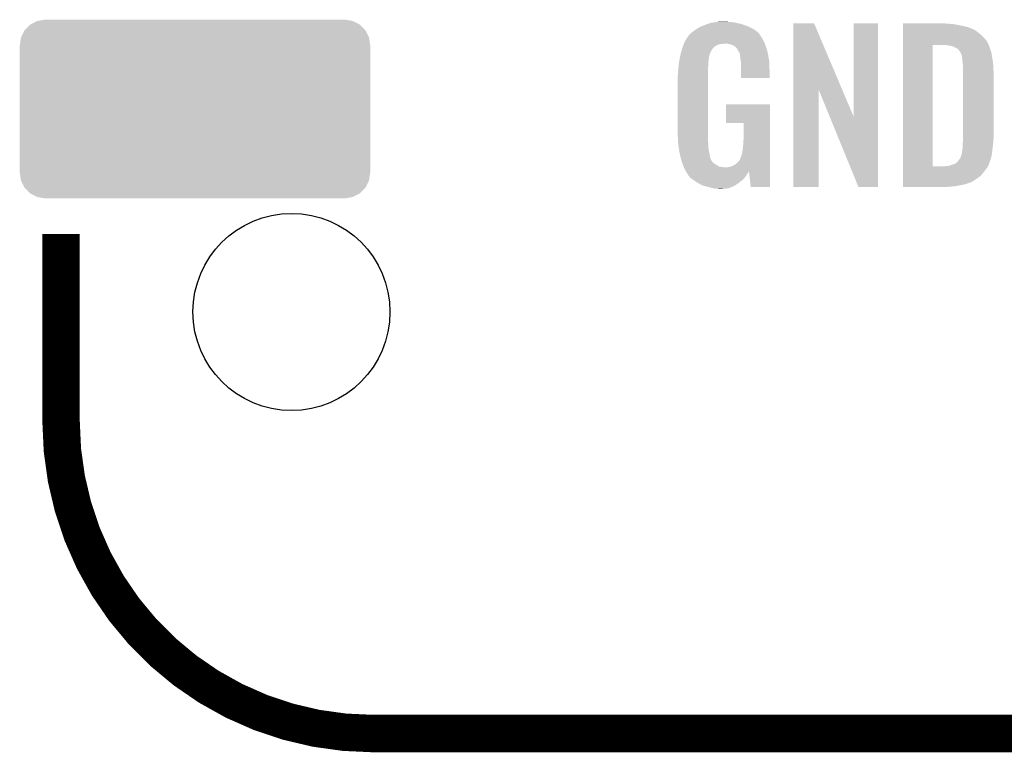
# Model space of a CAD drawing. Extents: x -9 to 122, y -9 to 65.
# Tile 194 of 256: x 86.47 to 94.48, y 5.89 to 11.84. Entities that reach past the tile are written whole.
import ezdxf

# ---------------------------------------------------------------- set-up
doc = ezdxf.new("R2010")
doc.units = 0
doc.layers.get('0').update_dxf_attribs({"linetype": 'CONTINUOUS'})
doc.layers.add('CLICKER_4_FOR_R7FA4M2A_V100_GTO', color=12, linetype='CONTINUOUS')
doc.layers.add('CLICKER_4_FOR_R7FA4M2A_V100_GTS', color=13, linetype='CONTINUOUS')

# ---------------------------------------------------------------- blocks, each defined once
blk = doc.blocks.new('CUSTOM_173')
for points in [[(-1.28082, 0.716482), (-1.22047, 0.72644), (1.282432, 0.716482), (1.22047, 0.72644)], [(-1.386548, 0.64038), (-1.385174, 0.641776), (1.386252, 0.64038), (1.385538, 0.641776)], [(-1.385174, 0.641776), (-1.341302, 0.68629), (1.385538, 0.641776), (1.34093, 0.68629)], [(-1.341302, 0.68629), (-1.339342, 0.687306), (1.34093, 0.68629), (1.33991, 0.687306)], [(-1.339342, 0.687306), (-1.284068, 0.715946), (1.33991, 0.687306), (1.283488, 0.715946)], [(-1.284068, 0.715946), (-1.28082, 0.716482), (1.283488, 0.715946), (1.282432, 0.716482)], [(-1.42494, 0.5207), (-1.415368, 0.582722), (1.42494, 0.5207), (1.415102, 0.582722)], [(-1.415368, 0.582722), (-1.41455, 0.584362), (1.415102, 0.582722), (1.41484, 0.584362)], [(-1.41455, 0.584362), (-1.386548, 0.64038), (1.41484, 0.584362), (1.386252, 0.64038)], [(-1.42621, -0.51943), (-1.42621, 0.51943), (1.42621, -0.51943), (1.42621, 0.51943)], [(-1.424936, 0.51943), (-1.42494, 0.5207), (1.424936, 0.51943), (1.42494, 0.5207)], [(-1.42494, -0.5207), (-1.424936, -0.51943), (1.42494, -0.5207), (1.424936, -0.51943)], [(-1.4151, -0.582722), (-1.42494, -0.5207), (1.415368, -0.582722), (1.42494, -0.5207)], [(-1.41484, -0.584362), (-1.4151, -0.582722), (1.414548, -0.584362), (1.415368, -0.582722)], [(-1.38625, -0.64038), (-1.41484, -0.584362), (1.386548, -0.64038), (1.414548, -0.584362)], [(-1.385538, -0.641776), (-1.38625, -0.64038), (1.385172, -0.641776), (1.386548, -0.64038)], [(-1.340928, -0.68629), (-1.385538, -0.641776), (1.341302, -0.68629), (1.385172, -0.641776)], [(-1.33991, -0.687306), (-1.340928, -0.68629), (1.33934, -0.687306), (1.341302, -0.68629)], [(-1.283486, -0.715946), (-1.33991, -0.687306), (1.284068, -0.715946), (1.33934, -0.687306)], [(-1.282432, -0.716482), (-1.283486, -0.715946), (1.280818, -0.716482), (1.284068, -0.715946)], [(-1.22047, -0.72644), (-1.282432, -0.716482), (1.22047, -0.72644), (1.280818, -0.716482)]]:
    blk.add_solid(points)
blk = doc.blocks.new('ROUND_37')
blk.add_circle((0, 0), 0.8014)

msp = doc.modelspace()

# ---------------------------------------------------------------- linework, layer by layer
at = {"layer": 'CLICKER_4_FOR_R7FA4M2A_V100_GTO', "const_width": 0.3048}
for points in [[(86.8045, 8.57758), (86.8045, 10.10158)], [(89.3445, 6.03758), (112.2045, 6.03758)]]:
    msp.add_lwpolyline(points, dxfattribs=at)
msp.add_lwpolyline([(86.8045, 8.57758, 0.4142136), (89.3445, 6.03758)], format="xyb", dxfattribs=at)
at = {"layer": 'CLICKER_4_FOR_R7FA4M2A_V100_GTO'}
for points in [[(91.97594, 11.770362), (92.004514, 11.7856), (92.431444, 11.770362), (92.402662, 11.7856)], [(92.004514, 11.7856), (92.014042, 11.79068), (92.402662, 11.7856), (92.389598, 11.79068)], [(92.014042, 11.79068), (92.04198, 11.80084), (92.389598, 11.79068), (92.36347, 11.80084)], [(92.04198, 11.80084), (92.048322, 11.803378), (92.36347, 11.80084), (92.356942, 11.803378)], [(92.048322, 11.803378), (92.06738, 11.811002), (92.356942, 11.803378), (92.327976, 11.811002)], [(92.06738, 11.811002), (92.086004, 11.81608), (92.327976, 11.811002), (92.30868, 11.81608)], [(92.086004, 11.81608), (92.09532, 11.81862), (92.30868, 11.81608), (92.295134, 11.81862)], [(92.09532, 11.81862), (92.12834, 11.8237), (92.295134, 11.81862), (92.26804, 11.8237)], [(92.12834, 11.8237), (92.14485, 11.82624), (92.26804, 11.8237), (92.25026, 11.82624)], [(92.14485, 11.82624), (92.161362, 11.82878), (92.232482, 11.82624), (92.219782, 11.82878)], [(92.760812, 11.277488), (92.76082, 11.813526), (93.157942, 11.277488), (92.930984, 11.813526)], [(92.76082, 11.813526), (92.760822, 11.81354), (92.930984, 11.813526), (92.760822, 11.81354)], [(93.25356, 11.051648), (93.25358, 11.813518), (93.451666, 11.051648), (93.45168, 11.813518)], [(93.25358, 11.813518), (93.253582, 11.81354), (93.45168, 11.813518), (93.253582, 11.81354)], [(93.6549, 11.811), (93.654902, 11.81354), (94.02318, 11.811), (93.99524, 11.81354)], [(93.6549, 11.80846), (93.6549, 11.811), (94.061282, 11.80846), (94.02318, 11.811)], [(93.6549, 11.79322), (93.6549, 11.80846), (94.14256, 11.79322), (94.061282, 11.80846)], [(93.6549, 11.783058), (93.6549, 11.79322), (94.183202, 11.783058), (94.14256, 11.79322)], [(93.6549, 11.76782), (93.6549, 11.783058), (94.2213, 11.76782), (94.183202, 11.783058)], [(91.892118, 11.68908), (91.907356, 11.711938), (92.50934, 11.68908), (92.496642, 11.711938)], [(91.907356, 11.711938), (91.90736, 11.711944), (92.496642, 11.711938), (92.496638, 11.711944)], [(91.90736, 11.711944), (91.907374, 11.714486), (92.496638, 11.711944), (92.494604, 11.714486)], [(91.907374, 11.714486), (91.912442, 11.717024), (92.494604, 11.714486), (92.492574, 11.717024)], [(91.912442, 11.717024), (91.918534, 11.72464), (92.492574, 11.717024), (92.48648, 11.72464)], [(91.918534, 11.72464), (91.922596, 11.729716), (92.48648, 11.72464), (92.483942, 11.729716)], [(91.922596, 11.729716), (91.922602, 11.729722), (92.483942, 11.729716), (92.483936, 11.729722)], [(91.922602, 11.729722), (91.945456, 11.747498), (92.483936, 11.729722), (92.46616, 11.747498)], [(91.945456, 11.747498), (91.94546, 11.7475), (92.46616, 11.747498), (92.466158, 11.7475)], [(91.94546, 11.7475), (91.965778, 11.76274), (92.466158, 11.7475), (92.44584, 11.76274)], [(91.965778, 11.76274), (91.97594, 11.770362), (92.44584, 11.76274), (92.431444, 11.770362)], [(93.6549, 11.760198), (93.6549, 11.76782), (94.236542, 11.760198), (94.2213, 11.76782)], [(93.6549, 11.75004), (93.6549, 11.760198), (94.25178, 11.75004), (94.236542, 11.760198)], [(93.6549, 11.7348), (93.6549, 11.75004), (94.2721, 11.7348), (94.25178, 11.75004)], [(93.6549, 11.717022), (93.6549, 11.7348), (94.29242, 11.717022), (94.2721, 11.7348)], [(93.6549, 11.69416), (93.6549, 11.717022), (94.31528, 11.69416), (94.29242, 11.717022)], [(91.858406, 11.61288), (91.860254, 11.61796), (92.10802, 11.61288), (92.1131, 11.61796)], [(91.860254, 11.61796), (91.863948, 11.62812), (92.1131, 11.61796), (92.1258, 11.62812)], [(91.863948, 11.62812), (91.866718, 11.63574), (92.1258, 11.62812), (92.138498, 11.63574)], [(91.866718, 11.63574), (91.870412, 11.645898), (92.138498, 11.63574), (92.168978, 11.645898)], [(91.870412, 11.645898), (91.870414, 11.6459), (92.168978, 11.645898), (92.184218, 11.6459)], [(91.870414, 11.6459), (91.871336, 11.64844), (92.184218, 11.6459), (92.194378, 11.64844)], [(91.871336, 11.64844), (91.874108, 11.65606), (92.529978, 11.64844), (92.52712, 11.65606)], [(91.874108, 11.65606), (91.87688, 11.663682), (92.52712, 11.65606), (92.523016, 11.663682)], [(91.87688, 11.663682), (91.892118, 11.68908), (92.523016, 11.663682), (92.50934, 11.68908)], [(92.2401, 11.6459), (92.224858, 11.64844), (92.53093, 11.6459), (92.529978, 11.64844)], [(92.25534, 11.640822), (92.2401, 11.6459), (92.532836, 11.640822), (92.53093, 11.6459)], [(92.268038, 11.638282), (92.25534, 11.640822), (92.533788, 11.638282), (92.532836, 11.640822)], [(92.283278, 11.628122), (92.268038, 11.638282), (92.537598, 11.628122), (92.533788, 11.638282)], [(92.288356, 11.625582), (92.283278, 11.628122), (92.53855, 11.625582), (92.537598, 11.628122)], [(92.29725, 11.61542), (92.288356, 11.625582), (92.54236, 11.61542), (92.53855, 11.625582)], [(92.30614, 11.60526), (92.29725, 11.61542), (92.545034, 11.60526), (92.54236, 11.61542)], [(93.654882, 10.650242), (93.654898, 11.63828), (93.89618, 10.650242), (93.896202, 11.63828)], [(93.654898, 11.666218), (93.6549, 11.69416), (94.33814, 11.666218), (94.31528, 11.69416)], [(93.654898, 11.63828), (93.654898, 11.666218), (94.351036, 11.63828), (94.33814, 11.666218)], [(94.020642, 11.63574), (93.997778, 11.63828), (94.352208, 11.63574), (94.351036, 11.63828)], [(94.029532, 11.6332), (94.020642, 11.63574), (94.35338, 11.6332), (94.352208, 11.63574)], [(94.038422, 11.63066), (94.029532, 11.6332), (94.354652, 11.63066), (94.35338, 11.6332)], [(94.056202, 11.628118), (94.038422, 11.63066), (94.355922, 11.628118), (94.354652, 11.63066)], [(94.068902, 11.623038), (94.056202, 11.628118), (94.357192, 11.623038), (94.355922, 11.628118)], [(94.076522, 11.61796), (94.068902, 11.623038), (94.358462, 11.61796), (94.357192, 11.623038)], [(94.076528, 11.617958), (94.076522, 11.61796), (94.358462, 11.617958), (94.358462, 11.61796)], [(94.081604, 11.61542), (94.076528, 11.617958), (94.359414, 11.61542), (94.358462, 11.617958)], [(94.084144, 11.615418), (94.081604, 11.61542), (94.359416, 11.615418), (94.359414, 11.61542)], [(94.096842, 11.607798), (94.084144, 11.615418), (94.362272, 11.607798), (94.359416, 11.615418)], [(91.8367, 11.526518), (91.838548, 11.536678), (92.07246, 11.526518), (92.075, 11.536678)], [(91.838548, 11.536678), (91.839932, 11.544296), (92.075, 11.536678), (92.075, 11.544296)], [(91.839932, 11.544296), (91.84132, 11.55192), (92.075, 11.544296), (92.07754, 11.55192)], [(91.84132, 11.55192), (91.847554, 11.574778), (92.07754, 11.55192), (92.08516, 11.574778)], [(91.847554, 11.574778), (91.853788, 11.597642), (92.08516, 11.574778), (92.097862, 11.597642)], [(91.853788, 11.597642), (91.85656, 11.6078), (92.097862, 11.597642), (92.104632, 11.6078)], [(91.85656, 11.6078), (91.858406, 11.61288), (92.104632, 11.6078), (92.10802, 11.61288)], [(92.3163, 11.584942), (92.30614, 11.60526), (92.550382, 11.584942), (92.545034, 11.60526)], [(92.323916, 11.574786), (92.3163, 11.584942), (92.553054, 11.574786), (92.550382, 11.584942)], [(92.32392, 11.567164), (92.323916, 11.574786), (92.55506, 11.567164), (92.553054, 11.574786)], [(92.323922, 11.567162), (92.32392, 11.567164), (92.55506, 11.567162), (92.55506, 11.567164)], [(92.326458, 11.562084), (92.323922, 11.567162), (92.555908, 11.562084), (92.55506, 11.567162)], [(92.32646, 11.559542), (92.326458, 11.562084), (92.55633, 11.559542), (92.555908, 11.562084)], [(92.329, 11.5443), (92.32646, 11.559542), (92.558872, 11.5443), (92.55633, 11.559542)], [(92.33154, 11.52398), (92.329, 11.5443), (92.562258, 11.52398), (92.558872, 11.5443)], [(94.106998, 11.597642), (94.096842, 11.607798), (94.36608, 11.597642), (94.362272, 11.607798)], [(94.107, 11.59764), (94.106998, 11.597642), (94.366082, 11.59764), (94.36608, 11.597642)], [(94.12224, 11.574778), (94.107, 11.59764), (94.37294, 11.574778), (94.366082, 11.59764)], [(94.12351, 11.57224), (94.12224, 11.574778), (94.3737, 11.57224), (94.37294, 11.574778)], [(94.12732, 11.564618), (94.12351, 11.57224), (94.374874, 11.564618), (94.3737, 11.57224)], [(94.12986, 11.557), (94.12732, 11.564618), (94.376046, 11.557), (94.374874, 11.564618)], [(94.1324, 11.551916), (94.12986, 11.557), (94.376828, 11.551916), (94.376046, 11.557)], [(94.1324, 11.54938), (94.1324, 11.551916), (94.377218, 11.54938), (94.376828, 11.551916)], [(94.133852, 11.53922), (94.1324, 11.54938), (94.37878, 11.53922), (94.377218, 11.54938)], [(94.13494, 11.5316), (94.133852, 11.53922), (94.380126, 11.5316), (94.37878, 11.53922)], [(91.826586, 11.450318), (91.828874, 11.47318), (92.06738, 11.450318), (92.06992, 11.47318)], [(91.828874, 11.47318), (91.830904, 11.493498), (92.06992, 11.47318), (92.06992, 11.493498)], [(91.830904, 11.493498), (91.83116, 11.49604), (92.06992, 11.493498), (92.070282, 11.49604)], [(91.83116, 11.49604), (91.83393, 11.51128), (92.070282, 11.49604), (92.07246, 11.51128)], [(91.83393, 11.51128), (91.8367, 11.526518), (92.07246, 11.51128), (92.07246, 11.526518)], [(92.333912, 11.506198), (92.33154, 11.52398), (92.56522, 11.506198), (92.562258, 11.52398)], [(92.33662, 11.48588), (92.333912, 11.506198), (92.566002, 11.48588), (92.56522, 11.506198)], [(92.33662, 11.44016), (92.33662, 11.48588), (92.56776, 11.44016), (92.566002, 11.48588)], [(94.13748, 11.5062), (94.13494, 11.5316), (94.384608, 11.5062), (94.380126, 11.5316)], [(94.138676, 11.49604), (94.13748, 11.5062), (94.3864, 11.49604), (94.384608, 11.5062)], [(94.14256, 11.463018), (94.138676, 11.49604), (94.388236, 11.463018), (94.3864, 11.49604)], [(94.14256, 11.45032), (94.14256, 11.463018), (94.38894, 11.45032), (94.388236, 11.463018)], [(91.821, 11.389362), (91.82354, 11.404602), (92.06738, 11.389362), (92.06738, 11.404602)], [(91.821, 10.91946), (91.821, 11.389362), (92.06738, 10.91946), (92.06738, 11.389362)], [(91.82354, 11.42492), (91.82608, 11.44524), (92.06738, 11.42492), (92.06738, 11.44524)], [(91.82354, 11.404602), (91.82354, 11.42492), (92.06738, 11.404602), (92.06738, 11.42492)], [(91.82608, 11.44524), (91.826586, 11.450318), (92.06738, 11.44524), (92.06738, 11.450318)], [(92.33662, 11.369062), (92.33662, 11.44016), (92.567738, 11.369062), (92.56776, 11.44016)], [(94.14256, 11.39952), (94.14256, 11.45032), (94.39148, 11.39952), (94.38894, 11.45032)], [(94.14256, 10.88898), (94.14256, 11.39952), (94.39148, 10.88898), (94.39148, 11.39952)], [(92.567738, 11.36904), (92.33662, 11.369062), (92.567738, 11.36904), (92.567738, 11.369062)], [(92.7608, 10.482602), (92.760812, 11.277488), (92.966518, 10.482602), (92.96654, 11.277488)], [(93.05891, 11.051648), (92.96654, 11.277488), (93.25356, 11.051648), (93.157942, 11.277488)], [(92.2147, 11.003302), (92.21472, 11.155658), (92.572834, 11.003302), (92.57284, 11.155658)], [(92.21472, 11.155658), (92.214722, 11.15568), (92.57284, 11.155658), (92.214722, 11.15568)], [(92.356918, 11.00328), (92.2147, 11.003302), (92.572834, 11.00328), (92.572834, 11.003302)], [(92.35694, 10.878818), (92.356918, 11.00328), (92.57283, 10.878818), (92.572834, 11.00328)], [(93.291656, 10.482594), (93.05891, 11.051648), (93.451658, 10.482594), (93.451666, 11.051648)], [(91.823288, 10.85088), (91.821, 10.91946), (92.06738, 10.85088), (92.06738, 10.91946)], [(91.82354, 10.843262), (91.823288, 10.85088), (92.068334, 10.843262), (92.06738, 10.85088)], [(91.825356, 10.830558), (91.82354, 10.843262), (92.06992, 10.830558), (92.068334, 10.843262)], [(91.828984, 10.805158), (91.825356, 10.830558), (92.06992, 10.805158), (92.06992, 10.830558)], [(92.35186, 10.802618), (92.3544, 10.83818), (92.572828, 10.802618), (92.572828, 10.83818)], [(92.3544, 10.83818), (92.35694, 10.878818), (92.572828, 10.83818), (92.57283, 10.878818)], [(94.13748, 10.79246), (94.14002, 10.81532), (94.381954, 10.79246), (94.384812, 10.81532)], [(94.14002, 10.840722), (94.141712, 10.86104), (94.387376, 10.840722), (94.38894, 10.86104)], [(94.14002, 10.82802), (94.14002, 10.840722), (94.3864, 10.82802), (94.387376, 10.840722)], [(94.14002, 10.81532), (94.14002, 10.82802), (94.384812, 10.81532), (94.3864, 10.82802)], [(94.141712, 10.86104), (94.14256, 10.8712), (94.38894, 10.86104), (94.389862, 10.8712)], [(94.14256, 10.8712), (94.14256, 10.88898), (94.389862, 10.8712), (94.39148, 10.88898)], [(91.8337, 10.77214), (91.828984, 10.805158), (92.075926, 10.77214), (92.06992, 10.805158)], [(91.845246, 10.721338), (91.8337, 10.77214), (92.085162, 10.721338), (92.075926, 10.77214)], [(92.33408, 10.726418), (92.3417, 10.744202), (92.572824, 10.726418), (92.572826, 10.744202)], [(92.3417, 10.744202), (92.34678, 10.7696), (92.572826, 10.744202), (92.572826, 10.7696)], [(92.34678, 10.7696), (92.35186, 10.802618), (92.572826, 10.7696), (92.572828, 10.802618)], [(94.122238, 10.723876), (94.12732, 10.73912), (94.370522, 10.723876), (94.374334, 10.73912)], [(94.12732, 10.73912), (94.129496, 10.74674), (94.374334, 10.73912), (94.37624, 10.74674)], [(94.129496, 10.74674), (94.1324, 10.756896), (94.37624, 10.74674), (94.377508, 10.756896)], [(94.1324, 10.759436), (94.134938, 10.767058), (94.377826, 10.759436), (94.378778, 10.767058)], [(94.1324, 10.756896), (94.1324, 10.759436), (94.377508, 10.756896), (94.377826, 10.759436)], [(94.134938, 10.767058), (94.13494, 10.777218), (94.378778, 10.767058), (94.380048, 10.777218)], [(94.13494, 10.777218), (94.13748, 10.79246), (94.380048, 10.777218), (94.381954, 10.79246)], [(91.8464, 10.71626), (91.845246, 10.721338), (92.08742, 10.71626), (92.085162, 10.721338)], [(91.851734, 10.69848), (91.8464, 10.71626), (92.095322, 10.69848), (92.08742, 10.71626)], [(91.852498, 10.695936), (91.851734, 10.69848), (92.097862, 10.695936), (92.095322, 10.69848)], [(91.85402, 10.69086), (91.852498, 10.695936), (92.100402, 10.69086), (92.097862, 10.695936)], [(91.857408, 10.6807), (91.85402, 10.69086), (92.110562, 10.6807), (92.100402, 10.69086)], [(91.859948, 10.67308), (91.857408, 10.6807), (92.12072, 10.67308), (92.110562, 10.6807)], [(91.86164, 10.668), (91.859948, 10.67308), (92.12834, 10.668), (92.12072, 10.67308)], [(91.863546, 10.66292), (91.86164, 10.668), (92.13596, 10.66292), (92.12834, 10.668)], [(91.86831, 10.650218), (91.863546, 10.66292), (92.156282, 10.650218), (92.13596, 10.66292)], [(92.255342, 10.65022), (92.273122, 10.65784), (92.572822, 10.65022), (92.572822, 10.65784)], [(92.273122, 10.65784), (92.2909, 10.668), (92.572822, 10.65784), (92.572824, 10.668)], [(92.2909, 10.668), (92.308682, 10.68324), (92.572824, 10.668), (92.572824, 10.68324)], [(92.308682, 10.68324), (92.323918, 10.70102), (92.572824, 10.68324), (92.572824, 10.70102)], [(92.323918, 10.70102), (92.32646, 10.703564), (92.572824, 10.70102), (92.572824, 10.703564)], [(92.32646, 10.703564), (92.33408, 10.726418), (92.572824, 10.703564), (92.572824, 10.726418)], [(94.015556, 10.65276), (94.0562, 10.66546), (94.345758, 10.65276), (94.35084, 10.66546)], [(94.0562, 10.66546), (94.07398, 10.670538), (94.35084, 10.66546), (94.353378, 10.670538)], [(94.07398, 10.670538), (94.073982, 10.67054), (94.353378, 10.670538), (94.35338, 10.67054)], [(94.073982, 10.67054), (94.08922, 10.6807), (94.35338, 10.67054), (94.357008, 10.6807)], [(94.08922, 10.6807), (94.094302, 10.685782), (94.357008, 10.6807), (94.358822, 10.685782)], [(94.094302, 10.685782), (94.107, 10.70102), (94.358822, 10.685782), (94.364264, 10.70102)], [(94.107, 10.70102), (94.110388, 10.706102), (94.364264, 10.70102), (94.36608, 10.706102)], [(94.110388, 10.706102), (94.122238, 10.723876), (94.36608, 10.706102), (94.370522, 10.723876)], [(91.86926, 10.64768), (91.86831, 10.650218), (92.168976, 10.64768), (92.156282, 10.650218)], [(91.87035, 10.64514), (91.86926, 10.64768), (92.18168, 10.64514), (92.168976, 10.64768)], [(91.871438, 10.6426), (91.87035, 10.64514), (92.209618, 10.6426), (92.18168, 10.64514)], [(91.87688, 10.6299), (91.871438, 10.6426), (92.572822, 10.6299), (92.572822, 10.6426)], [(91.8845, 10.61466), (91.87688, 10.6299), (92.572822, 10.61466), (92.572822, 10.6299)], [(91.886726, 10.61095), (91.8845, 10.61466), (92.572822, 10.61095), (92.572822, 10.61466)], [(91.886728, 10.610948), (91.886726, 10.61095), (92.40012, 10.610948), (92.40014, 10.61095)], [(91.887552, 10.609574), (91.886728, 10.610948), (92.400114, 10.609574), (92.40012, 10.610948)], [(91.889074, 10.607038), (91.887552, 10.609574), (92.397578, 10.607038), (92.400114, 10.609574)], [(91.89212, 10.601958), (91.889074, 10.607038), (92.394674, 10.601958), (92.397578, 10.607038)], [(91.900588, 10.58926), (91.89212, 10.601958), (92.38742, 10.58926), (92.394674, 10.601958)], [(91.90228, 10.58672), (91.900588, 10.58926), (92.385726, 10.58672), (92.38742, 10.58926)], [(91.904814, 10.584186), (91.90228, 10.58672), (92.384036, 10.584186), (92.385726, 10.58672)], [(91.90482, 10.581644), (91.904814, 10.584186), (92.382342, 10.581644), (92.384036, 10.584186)], [(91.916252, 10.566398), (91.90482, 10.581644), (92.372178, 10.566398), (92.382342, 10.581644)], [(92.222322, 10.6426), (92.237562, 10.64514), (92.572822, 10.6426), (92.572822, 10.64514)], [(92.237562, 10.64514), (92.255342, 10.65022), (92.572822, 10.64514), (92.572822, 10.65022)], [(92.415358, 10.4826), (92.40014, 10.61095), (92.572818, 10.4826), (92.572822, 10.61095)], [(93.65488, 10.59434), (93.654882, 10.6172), (94.30258, 10.59434), (94.32036, 10.6172)], [(93.65488, 10.571478), (93.65488, 10.59434), (94.282258, 10.571478), (94.30258, 10.59434)], [(93.654882, 10.65022), (93.654882, 10.650242), (93.985078, 10.65022), (93.89618, 10.650242)], [(93.654882, 10.63752), (93.654882, 10.65022), (94.3356, 10.63752), (94.344066, 10.65022)], [(93.654882, 10.6172), (93.654882, 10.63752), (94.32036, 10.6172), (94.3356, 10.63752)], [(93.985078, 10.65022), (94.000306, 10.652758), (94.344066, 10.65022), (94.345758, 10.652758)], [(94.000306, 10.652758), (94.000318, 10.65276), (94.345758, 10.652758), (94.345758, 10.65276)], [(91.920058, 10.561322), (91.916252, 10.566398), (92.367608, 10.561322), (92.372178, 10.566398)], [(91.94038, 10.54608), (91.920058, 10.561322), (92.35389, 10.54608), (92.367608, 10.561322)], [(91.947774, 10.540998), (91.94038, 10.54608), (92.349318, 10.540998), (92.35389, 10.54608)], [(91.981018, 10.518142), (91.947774, 10.540998), (92.319604, 10.518142), (92.349318, 10.540998)], [(91.98582, 10.5156), (91.981018, 10.518142), (92.3163, 10.5156), (92.319604, 10.518142)], [(92.024198, 10.49528), (91.98582, 10.5156), (92.28582, 10.49528), (92.3163, 10.5156)], [(92.043504, 10.4902), (92.024198, 10.49528), (92.2782, 10.4902), (92.28582, 10.49528)], [(93.65488, 10.55116), (93.65488, 10.571478), (94.25432, 10.55116), (94.282258, 10.571478)], [(93.65488, 10.53084), (93.65488, 10.55116), (94.223838, 10.53084), (94.25432, 10.55116)], [(93.65488, 10.52322), (93.65488, 10.53084), (94.2086, 10.52322), (94.223838, 10.53084)], [(93.65488, 10.5156), (93.65488, 10.52322), (94.18828, 10.5156), (94.2086, 10.52322)], [(93.65488, 10.50544), (93.65488, 10.5156), (94.157798, 10.50544), (94.18828, 10.5156)], [(93.65488, 10.49782), (93.65488, 10.50544), (94.12224, 10.49782), (94.157798, 10.50544)], [(93.65488, 10.4902), (93.65488, 10.49782), (94.081602, 10.4902), (94.12224, 10.49782)], [(92.07246, 10.48258), (92.043504, 10.4902), (92.258604, 10.48258), (92.2782, 10.4902)], [(92.110558, 10.47242), (92.07246, 10.48258), (92.232478, 10.47242), (92.258604, 10.48258)], [(92.12834, 10.46988), (92.110558, 10.47242), (92.20454, 10.46988), (92.232478, 10.47242)], [(92.156278, 10.46734), (92.143578, 10.46988), (92.176602, 10.46734), (92.20454, 10.46988)], [(92.572818, 10.48258), (92.415358, 10.4826), (92.572818, 10.48258), (92.572818, 10.4826)], [(92.966518, 10.48258), (92.7608, 10.482602), (92.966518, 10.48258), (92.966518, 10.482602)], [(93.451658, 10.48258), (93.291656, 10.482594), (93.451658, 10.48258), (93.451658, 10.482594)], [(93.65488, 10.48512), (93.65488, 10.4902), (94.0308, 10.48512), (94.081602, 10.4902)], [(93.65488, 10.482602), (93.65488, 10.48512), (93.977922, 10.482602), (94.0308, 10.48512)], [(93.97746, 10.48258), (93.65488, 10.482602), (93.97746, 10.48258), (93.977922, 10.482602)]]:
    msp.add_solid(points, dxfattribs=at)

# ---------------------------------------------------------------- block references
at = {"layer": 'CLICKER_4_FOR_R7FA4M2A_V100_GTS'}
for name, p in [('CUSTOM_173', (87.89416, 11.11758)), ('ROUND_37', (88.67902, 9.46658))]:
    msp.add_blockref(name, p, dxfattribs=at)

doc.saveas('drawing.dxf')
